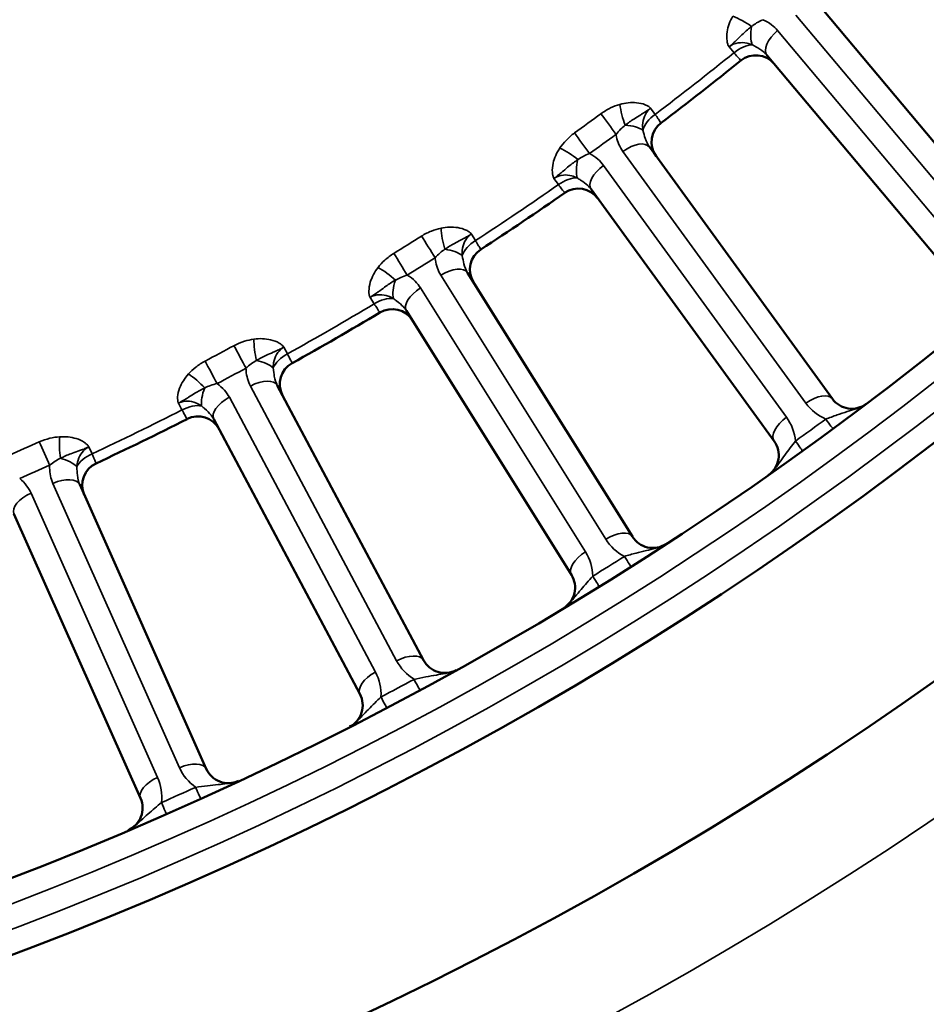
# Model space of a CAD drawing. Header units: inches. Extents: x 0 to 93.5, y 0 to 66.1.
# Tile 33 of 256: x 33.3 to 34.7, y 31.6 to 33.3. Entities that reach past the tile are written whole.
import ezdxf

# ---------------------------------------------------------------- set-up
doc = ezdxf.new("R2010")
doc.units = ezdxf.units.IN
doc.header["$LTSCALE"] = 4
doc.header["$MEASUREMENT"] = 0
for name, color, linetype, lineweight in [('Dimension (ANSI)', 7, 'Continuous', 25), ('Visible (ANSI)', 7, 'Continuous', 50), ('Visible Narrow (ANSI)', 7, 'Continuous', 35)]:
    doc.layers.add(name, color=color, linetype=linetype, lineweight=lineweight)
doc.styles.add('Note Text (ANSI)', font='arial.ttf')
doc.dimstyles.new('Default (ANSI)', dxfattribs={"dimscale": 4, "dimtxt": 0.24, "dimasz": 0.098425, "dimexe": 0.125, "dimexo": 0.0625, "dimgap": 0.031496, "dimtad": 0, "dimtih": 1, "dimtoh": 1, "dimrnd": 1e-08, "dimzin": 4, "dimdsep": 46, "dimtxsty": 'Note Text (ANSI)', "dimcen": 0.09, "dimdle": 0.393701, "dimclrd": 256, "dimclre": 256, "dimclrt": 256, "dimadec": 0, "dimazin": 1, "dimtfac": 0.5, "dimtofl": 0, "dimtmove": 0, "dimatfit": 3, "dimfxl": 1, "dimtolj": 1, "dimtzin": 4, "dimlwd": -1, "dimlwe": -1, "dimarcsym": 0})

# ---------------------------------------------------------------- blocks, each defined once
blk = doc.blocks.new('*D15')
at = {"layer": 'Defpoints', "color": 0, "transparency": 16777216}
for p in [(20.917, 37.0205), (41.4682, 37.0205), (41.4682, 20.4817)]:
    blk.add_point(p, dxfattribs=at)
at = {"layer": 'Dimension (ANSI)', "transparency": 16777216}
for p, q in [((20.917, 36.7705), (20.917, 19.9817)), ((41.4682, 36.7705), (41.4682, 19.9817)), ((21.3107, 20.4817), (41.0745, 20.4817))]:
    blk.add_line(p, q, dxfattribs=at)
for points in [[(21.3107, 20.5473), (21.3107, 20.4161), (20.917, 20.4817)], [(41.0745, 20.5473), (41.0745, 20.4161), (41.4682, 20.4817)]]:
    blk.add_solid(points, dxfattribs=at)
at = {"layer": 'Dimension (ANSI)', "transparency": 16777216, "insert": (29.5611, 21.588), "char_height": 0.96, "attachment_point": 1, "style": 'Note Text (ANSI)'}
blk.add_mtext('\\A1;20.55', dxfattribs=at)

msp = doc.modelspace()

# ---------------------------------------------------------------- linework, layer by layer
at = {"layer": 'Visible (ANSI)'}
for p, q in [((34.9067, 32.8829), (34.5785, 33.2741)), ((34.488, 33.1982), (34.8163, 32.807)), ((34.5953, 32.6344), (34.2951, 33.0476)), ((34.1996, 32.9781), (34.4998, 32.565)), ((34.2674, 32.4082), (33.9967, 32.8413)), ((33.8966, 32.7787), (34.1672, 32.3456)), ((33.9244, 32.2054), (33.6846, 32.6564)), ((33.5803, 32.6009), (33.8201, 32.15)), ((33.5681, 32.0271), (33.3604, 32.4936)), ((33.2525, 32.4456), (33.4602, 31.979))]:
    msp.add_line(p, q, dxfattribs=at)
for radius in [8.189, 6.1811, 5.8661, 5.748]:
    msp.add_circle((31.1926, 37.2174), radius, dxfattribs=at)
for centre, radius, start, end in [((31.1926, 37.2174), 5.1772, 307.0811, 308.9189), ((34.4697, 33.1587), 0.0394, 40, 128.9189), ((34.3379, 33.0557), 0.0394, 127.0811, 216), ((34.1786, 32.94), 0.0394, 36, 124.9189), ((31.1926, 37.2174), 5.1772, 303.0811, 304.9189), ((34.0399, 32.8465), 0.0394, 123.0811, 212), ((33.873, 32.7421), 0.0394, 32, 120.9189), ((31.1926, 37.2174), 5.1772, 299.0811, 300.9189), ((33.7281, 32.6585), 0.0394, 119.0811, 208), ((34.6272, 32.6575), 0.0394, 216, 306.9879), ((33.5543, 32.5661), 0.0394, 28, 116.9189), ((31.1926, 37.2174), 5.1772, 295.0811, 296.9189), ((34.4679, 32.5418), 0.0394, 305.0121, 36), ((33.4039, 32.4927), 0.0394, 115.0811, 204), ((34.3007, 32.429), 0.0394, 212, 302.9879), ((34.1338, 32.3247), 0.0394, 301.0121, 32), ((33.9592, 32.2239), 0.0394, 208, 298.9879), ((33.7854, 32.1315), 0.0394, 297.0121, 28), ((33.6041, 32.0431), 0.0394, 204, 294.9879), ((33.4243, 31.963), 0.0394, 293.0121, 24)]:
    msp.add_arc(centre, radius, start, end, dxfattribs=at)
at = {"layer": 'Visible Narrow (ANSI)'}
for p, q in [((34.5356, 33.2639), (34.8639, 32.8727)), ((34.8338, 32.8474), (34.5055, 33.2386)), ((34.4339, 33.2021), (34.4257, 33.2118)), ((34.297, 33.1112), (34.3044, 33.101)), ((34.2517, 33.0403), (34.5519, 32.6272)), ((34.5201, 32.604), (34.2199, 33.0172)), ((34.1459, 32.9858), (34.1385, 32.996)), ((34.003, 32.9047), (34.0097, 32.894)), ((33.9529, 32.8371), (34.2235, 32.404)), ((34.1902, 32.3831), (33.9195, 32.8163)), ((33.8435, 32.7901), (33.8368, 32.8008)), ((33.6953, 32.7192), (33.7013, 32.708)), ((33.6406, 32.6553), (33.8804, 32.2043)), ((33.8456, 32.1858), (33.6059, 32.6368)), ((33.5282, 32.616), (33.5223, 32.6271)), ((33.3755, 32.5555), (33.3806, 32.544)), ((33.3164, 32.4956), (33.5242, 32.029)), ((33.4882, 32.013), (33.2805, 32.4796))]:
    msp.add_line(p, q, dxfattribs=at)
for radius in [6.3662, 5.8268, 5.7874]:
    msp.add_circle((31.1926, 37.2174), radius, dxfattribs=at)
for centre, radius, start, end in [((31.1926, 37.2174), 5.1602, 307.0882, 308.9118), ((31.1926, 37.2174), 5.1602, 303.0882, 304.9118), ((31.1926, 37.2174), 5.1602, 299.0882, 300.9118), ((34.6156, 32.6734), 0.0787, 216, 246.6458), ((31.1926, 37.2174), 5.1602, 295.0882, 296.9118), ((34.4564, 32.5577), 0.0787, 5.3542, 36), ((31.2042, 37.2015), 5.7087, 305.6921, 306.3079), ((34.2903, 32.4457), 0.0787, 212, 242.6458), ((34.1234, 32.3414), 0.0787, 1.3542, 32), ((31.203, 37.2007), 5.7087, 301.6921, 302.3079), ((33.9499, 32.2413), 0.0787, 208, 238.6458), ((33.7761, 32.1489), 0.0787, 357.3542, 28), ((31.2018, 37.2), 5.7087, 297.6921, 298.3079), ((33.5961, 32.0611), 0.0787, 204, 234.6458), ((33.4163, 31.981), 0.0787, 353.3542, 24), ((31.2006, 37.1994), 5.7087, 293.6921, 294.3079)]:
    msp.add_arc(centre, radius, start, end, dxfattribs=at)
for centre, major_axis, ratio, start_param, end_param in [((34.446, 33.245), (-0.0342, 0.0195), 0.23794, 4.336885, 5.267623), ((34.4797, 33.2458), (0.0087, 0.0384), 0.417627, 1.675906, 2.580298), ((34.5181, 33.2235), (-0.0302, -0.0253), 0.5, 4.712389, 6.283185), ((34.448, 33.1847), (0.0302, 0.0253), 0.5698, 0.629236, 1.559974), ((34.2599, 33.0996), (0.0107, -0.0379), 0.23794, 4.157155, 5.087893), ((30.0396, 38.8043), (-6.6025, -4.797), 0.866025, 1.567514, 1.574079), ((34.2288, 33.0842), (-0.0232, 0.0318), 0.001641, 0.971686, 2.094393), ((34.318, 33.0831), (0.0319, 0.0231), 0.5698, 1.581619, 2.512357), ((34.251, 33.0671), (0.0394, -0.0009), 0.417627, 0.561295, 1.465687), ((34.1852, 33.0526), (0.0231, -0.0319), 0.001641, 1.0472, 2.169907), ((30.0462, 38.7953), (6.6312, 4.8179), 0.866025, 4.709107, 4.715671), ((34.161, 33.0277), (-0.0328, 0.0218), 0.23794, 4.336885, 5.267623), ((34.2633, 33.0244), (0.0319, 0.0231), 0.5, 0, 1.570796), ((34.1947, 33.0262), (0.0114, 0.0377), 0.417627, 1.675906, 2.580298), ((34.2314, 33.0013), (-0.0319, -0.0231), 0.5, 4.712389, 6.283185), ((34.1587, 32.9674), (0.0319, 0.0231), 0.5698, 0.629236, 1.559974), ((33.9652, 32.8957), (0.008, -0.0386), 0.23794, 4.157155, 5.087893), ((30.1531, 38.8809), (-6.9211, -4.3248), 0.866025, 1.567514, 1.574079), ((33.9331, 32.8825), (-0.021, 0.0333), 0.001641, 0.971686, 2.094393), ((33.954, 32.8638), (0.0392, -0.0036), 0.417627, 0.561295, 1.465687), ((34.022, 32.8752), (0.0334, 0.0209), 0.5698, 1.581619, 2.512357), ((33.8874, 32.854), (0.0208, -0.0334), 0.001641, 1.0472, 2.169907), ((30.1591, 38.8714), (6.9512, 4.3436), 0.866025, 4.709107, 4.715671), ((33.8615, 32.8309), (-0.0312, 0.0241), 0.23794, 4.336885, 5.267623), ((33.9633, 32.8204), (0.0334, 0.0209), 0.5, 0, 1.570796), ((33.895, 32.827), (0.014, 0.0368), 0.417627, 1.675906, 2.580298), ((33.9299, 32.7996), (-0.0334, -0.0209), 0.5, 4.712389, 6.283185), ((33.855, 32.7709), (0.0334, 0.0209), 0.5698, 0.629236, 1.559974), ((30.2717, 38.9493), (-7.2059, -3.8314), 0.866025, 1.567514, 1.574079), ((33.624, 32.7019), (-0.0186, 0.0347), 0.001641, 0.971686, 2.094393), ((33.657, 32.7128), (0.0053, -0.039), 0.23794, 4.157155, 5.087893), ((33.7122, 32.6884), (0.0348, 0.0185), 0.5698, 1.581619, 2.512357), ((33.5765, 32.6766), (0.0184, -0.0348), 0.001641, 1.0472, 2.169907), ((30.277, 38.9395), (7.2372, 3.8481), 0.866025, 4.709107, 4.715671), ((33.6436, 32.6818), (0.0389, -0.0063), 0.417627, 0.561295, 1.465687), ((33.549, 32.6554), (-0.0294, 0.0262), 0.23794, 4.336885, 5.267623), ((33.5822, 32.6492), (0.0165, 0.0358), 0.417627, 1.675906, 2.580298), ((33.6499, 32.6379), (0.0348, 0.0185), 0.5, 0, 1.570796), ((33.6151, 32.6194), (-0.0348, -0.0185), 0.5, 4.712389, 6.283185), ((34.5635, 32.6112), (0.0319, 0.0231), 0.5, 0, 1.570796), ((33.5384, 32.596), (0.0348, 0.0185), 0.5698, 0.629236, 1.559974), ((34.5316, 32.5881), (-0.0319, -0.0231), 0.5, 4.712389, 6.283185), ((34.5728, 32.6171), (0.0233, -0.0317), 0.003103, 5.235979, 6.283185), ((33.3368, 32.5518), (0.0025, -0.0393), 0.23794, 4.157155, 5.087893), ((30.3948, 39.0093), (-7.4556, -3.3194), 0.866025, 1.567514, 1.574079), ((33.3031, 32.5433), (-0.0161, 0.0359), 0.001641, 0.971686, 2.094393), ((34.5232, 32.581), (0.023, -0.032), 0.003103, 0, 1.047206), ((33.3901, 32.5237), (0.036, 0.016), 0.5698, 1.581619, 2.512357), ((30.3993, 38.9991), (7.488, 3.3339), 0.866025, 4.709107, 4.715671), ((33.3212, 32.5219), (0.0383, -0.009), 0.417627, 0.561295, 1.465687), ((33.3244, 32.4776), (0.036, 0.016), 0.5, 0, 1.570796), ((33.2885, 32.4616), (-0.036, -0.016), 0.5, 4.712389, 6.283185), ((34.234, 32.3873), (0.0334, 0.0209), 0.5, 0, 1.570796), ((34.2006, 32.3665), (-0.0334, -0.0209), 0.5, 4.712389, 6.283185), ((34.2437, 32.3925), (0.021, -0.0333), 0.003103, 5.235979, 6.283185), ((34.1917, 32.36), (0.0207, -0.0335), 0.003103, 0, 1.047206), ((33.8896, 32.1869), (0.0348, 0.0185), 0.5, 0, 1.570796), ((33.8549, 32.1684), (-0.0348, -0.0185), 0.5, 4.712389, 6.283185), ((33.8997, 32.1914), (0.0187, -0.0347), 0.003103, 5.235979, 6.283185), ((33.8455, 32.1626), (0.0183, -0.0349), 0.003103, 0, 1.047206), ((33.5322, 32.011), (0.036, 0.016), 0.5, 0, 1.570796), ((33.4962, 31.995), (-0.036, -0.016), 0.5, 4.712389, 6.283185), ((33.5425, 32.0148), (0.0162, -0.0359), 0.003103, 5.235979, 6.283185), ((33.4865, 31.9899), (0.0158, -0.0361), 0.003103, 0, 1.047206)]:
    msp.add_ellipse(centre, major_axis=major_axis, ratio=ratio, start_param=start_param, end_param=end_param, dxfattribs=at)
for points, knots in [([(34.4319, 33.2622), (34.4296, 33.2581), (34.4276, 33.2538), (34.4245, 33.2452), (34.4233, 33.2408), (34.4226, 33.2364), (34.4219, 33.2314), (34.4217, 33.2264), (34.4227, 33.2199), (34.4231, 33.2182), (34.4238, 33.2156), (34.4241, 33.2148), (34.4247, 33.2135), (34.425, 33.2131), (34.4254, 33.2124), (34.4255, 33.2122), (34.4256, 33.212), (34.4257, 33.2119), (34.4257, 33.2119), (34.4257, 33.2118), (34.4257, 33.2118), (34.4257, 33.2118), (34.4257, 33.2118), (34.4257, 33.2118), (34.4257, 33.2118), (34.4257, 33.2118), (34.4257, 33.2118)], [-0.1483747, -0.1483747, -0.1483747, -0.1483747, -0.1112792, -0.1112792, -0.0741838, -0.0741838, -0.0741838, -0.0316406, -0.0316406, -0.0158167, -0.0158167, -0.0079047, -0.0079047, -0.0028304, -0.0028304, -0.0007972, -0.0007972, -0.0002391, -0.0002391, -0.0000793, -0.0000793, -0.000036, -0.000036, -0.0000144, -0.0000144, 0.0000072, 0.0000072, 0.0000072, 0.0000072]), ([(34.4629, 33.2454), (34.4654, 33.2475), (34.4682, 33.2494), (34.4743, 33.2531), (34.4777, 33.2549), (34.4811, 33.2564)], [0, 0, 0, 0, 0.04206682, 0.04206682, 0.08937438, 0.08937438, 0.08937438, 0.08937438]), ([(34.5055, 33.2386), (34.5025, 33.2422), (34.4991, 33.2454), (34.491, 33.2515), (34.4862, 33.2543), (34.4811, 33.2564)], [0, 0, 0, 0, 0.04082497, 0.04082497, 0.08802318, 0.08802318, 0.08802318, 0.08802318]), ([(34.4257, 33.2118), (34.426, 33.212), (34.426, 33.212), (34.4261, 33.2121), (34.4261, 33.2121), (34.4263, 33.2122), (34.4263, 33.2123), (34.4266, 33.2125), (34.4268, 33.2127), (34.4274, 33.2132), (34.4276, 33.2134), (34.4288, 33.2144), (34.4294, 33.2149), (34.4311, 33.2164), (34.4319, 33.2172), (34.4339, 33.2189), (34.4348, 33.2198), (34.4374, 33.2222), (34.4387, 33.2236), (34.4434, 33.2281), (34.4462, 33.2308), (34.4489, 33.2334), (34.4512, 33.2356), (34.4535, 33.2377), (34.4582, 33.2417), (34.4605, 33.2436), (34.4629, 33.2454)], [-0.0000072, -0.0000072, -0.0000072, -0.0000072, 0.0000144, 0.0000144, 0.000036, 0.000036, 0.0000793, 0.0000793, 0.0002391, 0.0002391, 0.0007972, 0.0007972, 0.0028304, 0.0028304, 0.0079047, 0.0079047, 0.0158167, 0.0158167, 0.0316406, 0.0316406, 0.0741838, 0.0741838, 0.0741838, 0.1112792, 0.1112792, 0.1483747, 0.1483747, 0.1483747, 0.1483747]), ([(34.4257, 33.2118), (34.43, 33.2153), (34.4352, 33.2175), (34.4455, 33.219), (34.4502, 33.2189), (34.458, 33.2173), (34.4609, 33.2164), (34.4639, 33.2153)], [-1.5053388, -1.5053388, -1.5053388, -1.5053388, -1.4223072, -1.4223072, -1.356479, -1.356479, -1.3153364, -1.3153364, -1.3153364, -1.3153364]), ([(34.4339, 33.2021), (34.436, 33.1997), (34.4379, 33.1975), (34.4421, 33.1927), (34.4438, 33.1907), (34.4449, 33.1895), (34.445, 33.1894), (34.445, 33.1894)], [0, 0, 0, 0, 0.060011, 0.060011, 0.1560285, 0.1560285, 0.1920118, 0.1920118, 0.1920118, 0.1920118]), ([(34.4639, 33.2153), (34.4659, 33.2141), (34.4678, 33.2131), (34.4746, 33.2093), (34.4786, 33.2068), (34.4843, 33.2021), (34.4863, 33.2002), (34.488, 33.1982)], [-0.129604, -0.129604, -0.129604, -0.129604, -0.1061449, -0.1061449, -0.040825, -0.040825, 0, 0, 0, 0]), ([(34.297, 33.1112), (34.297, 33.1112), (34.297, 33.1112), (34.297, 33.1112), (34.297, 33.1113), (34.297, 33.1113), (34.297, 33.1113), (34.297, 33.1113), (34.297, 33.1113), (34.2969, 33.1114), (34.2969, 33.1114), (34.2967, 33.1116), (34.2966, 33.1118), (34.296, 33.1123), (34.2956, 33.1127), (34.2945, 33.1135), (34.2938, 33.114), (34.2915, 33.1154), (34.2899, 33.1162), (34.2838, 33.1187), (34.2789, 33.1197), (34.2739, 33.1202), (34.2695, 33.1206), (34.265, 33.1205), (34.2558, 33.1196), (34.2512, 33.1187), (34.2466, 33.1174)], [-0.148382, -0.148382, -0.148382, -0.148382, -0.1483603, -0.1483603, -0.1483387, -0.1483387, -0.1482955, -0.1482955, -0.1481357, -0.1481357, -0.1475776, -0.1475776, -0.1455443, -0.1455443, -0.14047, -0.14047, -0.132558, -0.132558, -0.1167341, -0.1167341, -0.074191, -0.074191, -0.074191, -0.0370955, -0.0370955, 0, 0, 0, 0]), ([(34.2466, 33.1174), (34.2415, 33.116), (34.2364, 33.114), (34.226, 33.109), (34.2206, 33.1058), (34.2156, 33.1021)], [-0.08937438, -0.08937438, -0.08937438, -0.08937438, -0.04730953, -0.04730953, 0, 0, 0, 0]), ([(34.2554, 33.0833), (34.2577, 33.0852), (34.2601, 33.087), (34.2652, 33.0906), (34.2677, 33.0923), (34.2705, 33.094), (34.2736, 33.096), (34.2769, 33.098), (34.2825, 33.1015), (34.2841, 33.1025), (34.2871, 33.1044), (34.2881, 33.1051), (34.2903, 33.1065), (34.2912, 33.1071), (34.2932, 33.1085), (34.2937, 33.1089), (34.295, 33.1098), (34.2953, 33.11), (34.296, 33.1105), (34.2961, 33.1106), (34.2964, 33.1108), (34.2965, 33.1108), (34.2966, 33.1109), (34.2967, 33.111), (34.2968, 33.1111), (34.2968, 33.1111), (34.297, 33.1112)], [0, 0, 0, 0, 0.0370955, 0.0370955, 0.074191, 0.074191, 0.074191, 0.1167341, 0.1167341, 0.132558, 0.132558, 0.14047, 0.14047, 0.1455443, 0.1455443, 0.1475776, 0.1475776, 0.1481357, 0.1481357, 0.1482955, 0.1482955, 0.1483387, 0.1483387, 0.1483603, 0.1483603, 0.148382, 0.148382, 0.148382, 0.148382]), ([(34.2845, 33.0751), (34.2841, 33.0779), (34.2839, 33.0807), (34.2843, 33.0937), (34.288, 33.103), (34.2954, 33.1099), (34.2962, 33.1106), (34.297, 33.1112)], [-1.315337, -1.315337, -1.315337, -1.315337, -1.2780772, -1.2780772, -1.1412924, -1.1412924, -1.1253347, -1.1253347, -1.1253347, -1.1253347]), ([(34.3141, 33.0871), (34.3141, 33.0871), (34.3133, 33.0883), (34.3108, 33.0919), (34.3094, 33.0939), (34.3068, 33.0977), (34.3056, 33.0993), (34.3044, 33.101)], [0, 0, 0, 0, 0.091372, 0.091372, 0.1533042, 0.1533042, 0.1920118, 0.1920118, 0.1920118, 0.1920118]), ([(34.2403, 33.0683), (34.2427, 33.0712), (34.2452, 33.0741), (34.2503, 33.0791), (34.2528, 33.0813), (34.2554, 33.0833)], [0, 0, 0, 0, 0.04730953, 0.04730953, 0.08937438, 0.08937438, 0.08937438, 0.08937438]), ([(34.2951, 33.0476), (34.2923, 33.0515), (34.29, 33.0563), (34.2869, 33.0657), (34.2859, 33.0699), (34.2845, 33.0751)], [-0.1296633, -0.1296633, -0.1296633, -0.1296633, -0.053265, -0.053265, 0, 0, 0, 0]), ([(34.1723, 33.0706), (34.1673, 33.067), (34.1626, 33.0629), (34.1545, 33.0545), (34.1511, 33.0503), (34.1482, 33.0459)], [-0.08937438, -0.08937438, -0.08937438, -0.08937438, -0.04206682, -0.04206682, 0, 0, 0, 0]), ([(34.2403, 33.0683), (34.2406, 33.067), (34.2408, 33.0656), (34.243, 33.0556), (34.2466, 33.0474), (34.2517, 33.0403)], [0.04155794, 0.04155794, 0.04155794, 0.04155794, 0.05326496, 0.05326496, 0.12966332, 0.12966332, 0.12966332, 0.12966332]), ([(34.1482, 33.0459), (34.1455, 33.0419), (34.1433, 33.0378), (34.1395, 33.0294), (34.1381, 33.0251), (34.1371, 33.0208), (34.136, 33.0159), (34.1355, 33.0109), (34.136, 33.0043), (34.1362, 33.0025), (34.1368, 33), (34.1371, 32.9992), (34.1376, 32.9978), (34.1378, 32.9973), (34.1381, 32.9966), (34.1382, 32.9964), (34.1383, 32.9962), (34.1384, 32.9962), (34.1384, 32.9961), (34.1384, 32.9961), (34.1384, 32.9961), (34.1384, 32.9961), (34.1384, 32.996), (34.1384, 32.996), (34.1385, 32.996), (34.1385, 32.996), (34.1385, 32.996)], [-0.1483747, -0.1483747, -0.1483747, -0.1483747, -0.1112792, -0.1112792, -0.0741838, -0.0741838, -0.0741838, -0.0316406, -0.0316406, -0.0158167, -0.0158167, -0.0079047, -0.0079047, -0.0028304, -0.0028304, -0.0007972, -0.0007972, -0.0002391, -0.0002391, -0.0000793, -0.0000793, -0.000036, -0.000036, -0.0000144, -0.0000144, 0.0000072, 0.0000072, 0.0000072, 0.0000072]), ([(34.1385, 32.996), (34.1387, 32.9962), (34.1387, 32.9962), (34.1388, 32.9963), (34.1389, 32.9963), (34.139, 32.9964), (34.1391, 32.9965), (34.1394, 32.9967), (34.1395, 32.9968), (34.1402, 32.9973), (34.1405, 32.9975), (34.1417, 32.9984), (34.1423, 32.9989), (34.1441, 33.0003), (34.145, 33.001), (34.1471, 33.0026), (34.148, 33.0034), (34.1508, 33.0056), (34.1522, 33.0069), (34.1572, 33.0111), (34.1602, 33.0136), (34.163, 33.016), (34.1655, 33.018), (34.168, 33.02), (34.1729, 33.0236), (34.1754, 33.0253), (34.1779, 33.027)], [-0.0000072, -0.0000072, -0.0000072, -0.0000072, 0.0000144, 0.0000144, 0.000036, 0.000036, 0.0000793, 0.0000793, 0.0002391, 0.0002391, 0.0007972, 0.0007972, 0.0028304, 0.0028304, 0.0079047, 0.0079047, 0.0158167, 0.0158167, 0.0316406, 0.0316406, 0.0741838, 0.0741838, 0.0741838, 0.1112792, 0.1112792, 0.1483747, 0.1483747, 0.1483747, 0.1483747]), ([(34.1779, 33.027), (34.1805, 33.0288), (34.1835, 33.0305), (34.1898, 33.0338), (34.1933, 33.0354), (34.1968, 33.0367)], [0, 0, 0, 0, 0.04206682, 0.04206682, 0.08937438, 0.08937438, 0.08937438, 0.08937438]), ([(34.2199, 33.0172), (34.2171, 33.021), (34.214, 33.0244), (34.2063, 33.0311), (34.2017, 33.0342), (34.1968, 33.0367)], [0, 0, 0, 0, 0.04082497, 0.04082497, 0.08802318, 0.08802318, 0.08802318, 0.08802318]), ([(34.1385, 32.996), (34.1429, 32.9992), (34.1483, 33.0011), (34.1586, 33.0019), (34.1633, 33.0014), (34.171, 32.9993), (34.1739, 32.9982), (34.1767, 32.9968)], [-1.5053389, -1.5053389, -1.5053389, -1.5053389, -1.422307, -1.422307, -1.3564791, -1.3564791, -1.3153366, -1.3153366, -1.3153366, -1.3153366]), ([(34.1767, 32.9968), (34.1787, 32.9955), (34.1805, 32.9944), (34.187, 32.9902), (34.1909, 32.9874), (34.1962, 32.9823), (34.1981, 32.9803), (34.1996, 32.9781)], [-0.129604, -0.129604, -0.129604, -0.129604, -0.1061449, -0.1061449, -0.040825, -0.040825, 0, 0, 0, 0]), ([(34.1459, 32.9858), (34.1478, 32.9832), (34.1496, 32.9809), (34.1534, 32.9758), (34.155, 32.9737), (34.156, 32.9725), (34.1561, 32.9723), (34.1561, 32.9723)], [0, 0, 0, 0, 0.060011, 0.060011, 0.1560285, 0.1560285, 0.1920118, 0.1920118, 0.1920118, 0.1920118]), ([(33.9532, 32.9144), (33.948, 32.9133), (33.9427, 32.9117), (33.932, 32.9074), (33.9264, 32.9046), (33.9212, 32.9013)], [-0.08937438, -0.08937438, -0.08937438, -0.08937438, -0.04730953, -0.04730953, 0, 0, 0, 0]), ([(34.003, 32.9047), (34.003, 32.9047), (34.003, 32.9047), (34.003, 32.9047), (34.003, 32.9047), (34.003, 32.9047), (34.003, 32.9047), (34.003, 32.9047), (34.003, 32.9047), (34.0029, 32.9048), (34.0029, 32.9049), (34.0027, 32.9051), (34.0026, 32.9052), (34.0021, 32.9058), (34.0017, 32.9062), (34.0006, 32.9071), (34, 32.9077), (33.9978, 32.9092), (33.9963, 32.9101), (33.9904, 32.913), (33.9856, 32.9144), (33.9806, 32.9152), (33.9762, 32.9159), (33.9717, 32.9162), (33.9625, 32.9159), (33.9578, 32.9153), (33.9532, 32.9144)], [-0.148382, -0.148382, -0.148382, -0.148382, -0.1483603, -0.1483603, -0.1483387, -0.1483387, -0.1482955, -0.1482955, -0.1481357, -0.1481357, -0.1475776, -0.1475776, -0.1455443, -0.1455443, -0.14047, -0.14047, -0.132558, -0.132558, -0.1167341, -0.1167341, -0.074191, -0.074191, -0.074191, -0.0370955, -0.0370955, 0, 0, 0, 0]), ([(33.9596, 32.8797), (33.962, 32.8815), (33.9646, 32.8831), (33.9698, 32.8863), (33.9725, 32.8878), (33.9753, 32.8894), (33.9786, 32.8911), (33.982, 32.8929), (33.9878, 32.896), (33.9895, 32.8969), (33.9926, 32.8985), (33.9937, 32.8992), (33.996, 32.9005), (33.997, 32.901), (33.999, 32.9022), (33.9996, 32.9026), (34.0009, 32.9034), (34.0012, 32.9036), (34.0019, 32.904), (34.0021, 32.9041), (34.0024, 32.9043), (34.0025, 32.9043), (34.0026, 32.9044), (34.0027, 32.9045), (34.0028, 32.9045), (34.0028, 32.9045), (34.003, 32.9047)], [0, 0, 0, 0, 0.0370955, 0.0370955, 0.074191, 0.074191, 0.074191, 0.1167341, 0.1167341, 0.132558, 0.132558, 0.14047, 0.14047, 0.1455443, 0.1455443, 0.1475776, 0.1475776, 0.1481357, 0.1481357, 0.1482955, 0.1482955, 0.1483387, 0.1483387, 0.1483603, 0.1483603, 0.148382, 0.148382, 0.148382, 0.148382]), ([(33.988, 32.8695), (33.9878, 32.8723), (33.9878, 32.8751), (33.9891, 32.888), (33.9934, 32.897), (34.0012, 32.9035), (34.0021, 32.9041), (34.003, 32.9047)], [-1.3153373, -1.3153373, -1.3153373, -1.3153373, -1.2784069, -1.2784069, -1.141721, -1.141721, -1.125335, -1.125335, -1.125335, -1.125335]), ([(33.9435, 32.8658), (33.946, 32.8686), (33.9487, 32.8712), (33.9542, 32.8759), (33.9569, 32.878), (33.9596, 32.8797)], [0, 0, 0, 0, 0.04730953, 0.04730953, 0.08937438, 0.08937438, 0.08937438, 0.08937438]), ([(34.0184, 32.8794), (34.0184, 32.8794), (34.0177, 32.8806), (34.0154, 32.8845), (34.0142, 32.8865), (34.0118, 32.8905), (34.0108, 32.8922), (34.0097, 32.894)], [0, 0, 0, 0, 0.091372, 0.091372, 0.1533042, 0.1533042, 0.1920118, 0.1920118, 0.1920118, 0.1920118]), ([(33.8758, 32.8729), (33.8705, 32.8696), (33.8655, 32.8659), (33.8569, 32.8581), (33.8532, 32.8541), (33.85, 32.8498)], [-0.08937438, -0.08937438, -0.08937438, -0.08937438, -0.04206682, -0.04206682, 0, 0, 0, 0]), ([(33.9435, 32.8658), (33.9436, 32.8645), (33.9438, 32.8631), (33.9453, 32.853), (33.9483, 32.8445), (33.9529, 32.8371)], [0.04155794, 0.04155794, 0.04155794, 0.04155794, 0.05326496, 0.05326496, 0.12966332, 0.12966332, 0.12966332, 0.12966332]), ([(33.9967, 32.8413), (33.9941, 32.8455), (33.9922, 32.8504), (33.9898, 32.8599), (33.989, 32.8642), (33.988, 32.8695)], [-0.1296633, -0.1296633, -0.1296633, -0.1296633, -0.053265, -0.053265, 0, 0, 0, 0]), ([(33.85, 32.8498), (33.8471, 32.8461), (33.8445, 32.8422), (33.8402, 32.834), (33.8384, 32.8299), (33.8372, 32.8256), (33.8357, 32.8208), (33.8349, 32.8158), (33.8349, 32.8093), (33.835, 32.8075), (33.8355, 32.8049), (33.8356, 32.804), (33.836, 32.8027), (33.8362, 32.8022), (33.8365, 32.8015), (33.8366, 32.8013), (33.8367, 32.801), (33.8367, 32.8009), (33.8368, 32.8009), (33.8368, 32.8009), (33.8368, 32.8008), (33.8368, 32.8008), (33.8368, 32.8008), (33.8368, 32.8008), (33.8368, 32.8008), (33.8368, 32.8008), (33.8368, 32.8008)], [-0.1483747, -0.1483747, -0.1483747, -0.1483747, -0.1112792, -0.1112792, -0.0741838, -0.0741838, -0.0741838, -0.0316406, -0.0316406, -0.0158167, -0.0158167, -0.0079047, -0.0079047, -0.0028304, -0.0028304, -0.0007972, -0.0007972, -0.0002391, -0.0002391, -0.0000793, -0.0000793, -0.000036, -0.000036, -0.0000144, -0.0000144, 0.0000072, 0.0000072, 0.0000072, 0.0000072]), ([(33.8783, 32.8289), (33.8811, 32.8306), (33.8841, 32.8321), (33.8907, 32.8349), (33.8943, 32.8362), (33.8979, 32.8373)], [0, 0, 0, 0, 0.04206682, 0.04206682, 0.08937438, 0.08937438, 0.08937438, 0.08937438]), ([(33.9195, 32.8163), (33.9171, 32.8202), (33.9141, 32.8239), (33.9069, 32.8311), (33.9026, 32.8344), (33.8979, 32.8373)], [0, 0, 0, 0, 0.04082497, 0.04082497, 0.08802318, 0.08802318, 0.08802318, 0.08802318]), ([(33.8368, 32.8008), (33.837, 32.801), (33.8371, 32.801), (33.8372, 32.8011), (33.8372, 32.8011), (33.8374, 32.8012), (33.8375, 32.8012), (33.8378, 32.8014), (33.8379, 32.8015), (33.8386, 32.8019), (33.8389, 32.8021), (33.8402, 32.803), (33.8408, 32.8034), (33.8428, 32.8047), (33.8437, 32.8053), (33.8459, 32.8068), (33.8469, 32.8075), (33.8498, 32.8095), (33.8513, 32.8107), (33.8566, 32.8145), (33.8597, 32.8168), (33.8627, 32.819), (33.8654, 32.8209), (33.8679, 32.8226), (33.8731, 32.8259), (33.8757, 32.8275), (33.8783, 32.8289)], [-0.0000072, -0.0000072, -0.0000072, -0.0000072, 0.0000144, 0.0000144, 0.000036, 0.000036, 0.0000793, 0.0000793, 0.0002391, 0.0002391, 0.0007972, 0.0007972, 0.0028304, 0.0028304, 0.0079047, 0.0079047, 0.0158167, 0.0158167, 0.0316406, 0.0316406, 0.0741838, 0.0741838, 0.0741838, 0.1112792, 0.1112792, 0.1483747, 0.1483747, 0.1483747, 0.1483747]), ([(33.8368, 32.8008), (33.8415, 32.8037), (33.847, 32.8051), (33.8573, 32.8052), (33.862, 32.8044), (33.8695, 32.8018), (33.8723, 32.8005), (33.875, 32.7989)], [-1.5053392, -1.5053392, -1.5053392, -1.5053392, -1.4223066, -1.4223066, -1.3564791, -1.3564791, -1.3153369, -1.3153369, -1.3153369, -1.3153369]), ([(33.875, 32.7989), (33.8769, 32.7975), (33.8787, 32.7962), (33.8848, 32.7916), (33.8885, 32.7885), (33.8935, 32.7831), (33.8952, 32.7809), (33.8966, 32.7787)], [-0.129604, -0.129604, -0.129604, -0.129604, -0.1061449, -0.1061449, -0.040825, -0.040825, 0, 0, 0, 0]), ([(33.8435, 32.7901), (33.8453, 32.7874), (33.8469, 32.7849), (33.8503, 32.7796), (33.8518, 32.7774), (33.8526, 32.7761), (33.8528, 32.7759), (33.8528, 32.7759)], [0, 0, 0, 0, 0.060011, 0.060011, 0.1560285, 0.1560285, 0.1920118, 0.1920118, 0.1920118, 0.1920118]), ([(33.6953, 32.7192), (33.6953, 32.7192), (33.6953, 32.7192), (33.6953, 32.7192), (33.6953, 32.7192), (33.6953, 32.7192), (33.6953, 32.7192), (33.6953, 32.7192), (33.6953, 32.7192), (33.6953, 32.7193), (33.6952, 32.7193), (33.6951, 32.7196), (33.695, 32.7197), (33.6945, 32.7203), (33.6941, 32.7207), (33.6931, 32.7218), (33.6925, 32.7223), (33.6905, 32.724), (33.689, 32.725), (33.6833, 32.7283), (33.6786, 32.7301), (33.6737, 32.7312), (33.6694, 32.7323), (33.6649, 32.7328), (33.6557, 32.7332), (33.651, 32.7329), (33.6463, 32.7323)], [-0.148382, -0.148382, -0.148382, -0.148382, -0.1483603, -0.1483603, -0.1483387, -0.1483387, -0.1482955, -0.1482955, -0.1481357, -0.1481357, -0.1475776, -0.1475776, -0.1455443, -0.1455443, -0.14047, -0.14047, -0.132558, -0.132558, -0.1167341, -0.1167341, -0.074191, -0.074191, -0.074191, -0.0370955, -0.0370955, 0, 0, 0, 0]), ([(33.6463, 32.7323), (33.641, 32.7316), (33.6357, 32.7303), (33.6247, 32.7268), (33.6189, 32.7244), (33.6135, 32.7214)], [-0.08937438, -0.08937438, -0.08937438, -0.08937438, -0.04730953, -0.04730953, 0, 0, 0, 0]), ([(33.6503, 32.6973), (33.6528, 32.6988), (33.6555, 32.7003), (33.6609, 32.7031), (33.6637, 32.7044), (33.6667, 32.7058), (33.67, 32.7073), (33.6736, 32.7089), (33.6796, 32.7115), (33.6813, 32.7123), (33.6845, 32.7137), (33.6857, 32.7143), (33.688, 32.7154), (33.689, 32.7159), (33.6911, 32.7169), (33.6918, 32.7173), (33.6932, 32.718), (33.6935, 32.7182), (33.6942, 32.7185), (33.6943, 32.7186), (33.6947, 32.7188), (33.6948, 32.7188), (33.6949, 32.7189), (33.695, 32.7189), (33.6951, 32.719), (33.6951, 32.719), (33.6953, 32.7192)], [0, 0, 0, 0, 0.0370955, 0.0370955, 0.074191, 0.074191, 0.074191, 0.1167341, 0.1167341, 0.132558, 0.132558, 0.14047, 0.14047, 0.1455443, 0.1455443, 0.1475776, 0.1475776, 0.1481357, 0.1481357, 0.1482955, 0.1482955, 0.1483387, 0.1483387, 0.1483603, 0.1483603, 0.148382, 0.148382, 0.148382, 0.148382]), ([(33.6779, 32.6851), (33.6779, 32.6879), (33.6781, 32.6906), (33.6802, 32.7033), (33.6851, 32.7121), (33.6934, 32.718), (33.6944, 32.7186), (33.6953, 32.7192)], [-1.3153377, -1.3153377, -1.3153377, -1.3153377, -1.2788766, -1.2788766, -1.1423301, -1.1423301, -1.1253353, -1.1253353, -1.1253353, -1.1253353]), ([(33.7089, 32.6929), (33.7089, 32.6929), (33.7083, 32.6941), (33.7063, 32.6981), (33.7052, 32.7002), (33.7031, 32.7044), (33.7022, 32.7061), (33.7013, 32.708)], [0, 0, 0, 0, 0.091372, 0.091372, 0.1533042, 0.1533042, 0.1920118, 0.1920118, 0.1920118, 0.1920118]), ([(33.5662, 32.6963), (33.5607, 32.6934), (33.5555, 32.69), (33.5464, 32.6828), (33.5424, 32.6791), (33.5388, 32.6751)], [-0.08937438, -0.08937438, -0.08937438, -0.08937438, -0.04206682, -0.04206682, 0, 0, 0, 0]), ([(33.6332, 32.6845), (33.6359, 32.6871), (33.6389, 32.6896), (33.6446, 32.6938), (33.6474, 32.6957), (33.6503, 32.6973)], [0, 0, 0, 0, 0.04730953, 0.04730953, 0.08937438, 0.08937438, 0.08937438, 0.08937438]), ([(33.6332, 32.6845), (33.6333, 32.6832), (33.6333, 32.6818), (33.6341, 32.6716), (33.6365, 32.6629), (33.6406, 32.6553)], [0.04155794, 0.04155794, 0.04155794, 0.04155794, 0.05326496, 0.05326496, 0.12966332, 0.12966332, 0.12966332, 0.12966332]), ([(33.6846, 32.6564), (33.6823, 32.6607), (33.6807, 32.6657), (33.679, 32.6754), (33.6785, 32.6798), (33.6779, 32.6851)], [-0.1296633, -0.1296633, -0.1296633, -0.1296633, -0.053265, -0.053265, 0, 0, 0, 0]), ([(33.5388, 32.6751), (33.5357, 32.6716), (33.5329, 32.6678), (33.528, 32.66), (33.5259, 32.656), (33.5244, 32.6518), (33.5226, 32.6471), (33.5214, 32.6422), (33.521, 32.6357), (33.521, 32.6339), (33.5212, 32.6313), (33.5214, 32.6304), (33.5216, 32.629), (33.5218, 32.6285), (33.522, 32.6278), (33.5221, 32.6276), (33.5222, 32.6273), (33.5222, 32.6273), (33.5223, 32.6272), (33.5223, 32.6272), (33.5223, 32.6272), (33.5223, 32.6272), (33.5223, 32.6271), (33.5223, 32.6271), (33.5223, 32.6271), (33.5223, 32.6271), (33.5223, 32.6271)], [-0.1483747, -0.1483747, -0.1483747, -0.1483747, -0.1112792, -0.1112792, -0.0741838, -0.0741838, -0.0741838, -0.0316406, -0.0316406, -0.0158167, -0.0158167, -0.0079047, -0.0079047, -0.0028304, -0.0028304, -0.0007972, -0.0007972, -0.0002391, -0.0002391, -0.0000793, -0.0000793, -0.000036, -0.000036, -0.0000144, -0.0000144, 0.0000072, 0.0000072, 0.0000072, 0.0000072]), ([(33.5223, 32.6271), (33.5225, 32.6273), (33.5225, 32.6273), (33.5227, 32.6273), (33.5227, 32.6274), (33.5229, 32.6274), (33.523, 32.6275), (33.5233, 32.6277), (33.5235, 32.6278), (33.5242, 32.6281), (33.5245, 32.6283), (33.5259, 32.6291), (33.5265, 32.6294), (33.5285, 32.6305), (33.5295, 32.6311), (33.5317, 32.6324), (33.5328, 32.6331), (33.5358, 32.6349), (33.5374, 32.6359), (33.543, 32.6394), (33.5462, 32.6415), (33.5494, 32.6434), (33.5522, 32.6451), (33.5548, 32.6467), (33.5602, 32.6497), (33.5629, 32.651), (33.5656, 32.6523)], [-0.0000072, -0.0000072, -0.0000072, -0.0000072, 0.0000144, 0.0000144, 0.000036, 0.000036, 0.0000793, 0.0000793, 0.0002391, 0.0002391, 0.0007972, 0.0007972, 0.0028304, 0.0028304, 0.0079047, 0.0079047, 0.0158167, 0.0158167, 0.0316406, 0.0316406, 0.0741838, 0.0741838, 0.0741838, 0.1112792, 0.1112792, 0.1483747, 0.1483747, 0.1483747, 0.1483747]), ([(33.5656, 32.6523), (33.5685, 32.6538), (33.5717, 32.655), (33.5784, 32.6574), (33.5821, 32.6585), (33.5857, 32.6593)], [0, 0, 0, 0, 0.04206682, 0.04206682, 0.08937438, 0.08937438, 0.08937438, 0.08937438]), ([(33.6059, 32.6368), (33.6037, 32.6409), (33.601, 32.6447), (33.5944, 32.6524), (33.5902, 32.6561), (33.5857, 32.6593)], [0, 0, 0, 0, 0.04082497, 0.04082497, 0.08802318, 0.08802318, 0.08802318, 0.08802318]), ([(33.5223, 32.6271), (33.5224, 32.6272), (33.5226, 32.6273), (33.5227, 32.6273), (33.5252, 32.6286), (33.528, 32.6295), (33.5349, 32.6307), (33.5393, 32.6306), (33.5493, 32.6285), (33.5551, 32.626), (33.5603, 32.6226)], [-1.5053964, -1.5053964, -1.5053964, -1.5053964, -1.503155, -1.503155, -1.503155, -1.4600943, -1.4600943, -1.3976693, -1.3976693, -1.3153941, -1.3153941, -1.3153941, -1.3153941]), ([(33.5603, 32.6226), (33.5621, 32.621), (33.5637, 32.6196), (33.5695, 32.6146), (33.573, 32.6112), (33.5776, 32.6055), (33.5791, 32.6032), (33.5803, 32.6009)], [-0.129604, -0.129604, -0.129604, -0.129604, -0.1061449, -0.1061449, -0.040825, -0.040825, 0, 0, 0, 0]), ([(34.6509, 32.6261), (34.6505, 32.6258), (34.6502, 32.6256), (34.65, 32.6254), (34.65, 32.6254), (34.6495, 32.6251), (34.6493, 32.625), (34.6484, 32.6243), (34.648, 32.6241), (34.6463, 32.623), (34.6455, 32.6226), (34.6437, 32.6217), (34.6428, 32.6213), (34.6388, 32.6195), (34.6364, 32.6187), (34.6288, 32.6161), (34.6242, 32.6147), (34.614, 32.6115), (34.6085, 32.6097), (34.5967, 32.6056), (34.5904, 32.6033), (34.5844, 32.6012)], [-0.0000114, -0.0000114, -0.0000114, -0.0000114, 0.0000415, 0.0000415, 0.0000945, 0.0000945, 0.0003984, 0.0003984, 0.0015428, 0.0015428, 0.0053228, 0.0053228, 0.010657, 0.010657, 0.0315035, 0.0315035, 0.0812568, 0.0812568, 0.1459688, 0.1459688, 0.2230816, 0.2230816, 0.2230816, 0.2230816]), ([(33.5282, 32.616), (33.5298, 32.6132), (33.5312, 32.6106), (33.5343, 32.605), (33.5356, 32.6027), (33.5363, 32.6014), (33.5365, 32.6012), (33.5365, 32.6012)], [0, 0, 0, 0, 0.060011, 0.060011, 0.1560285, 0.1560285, 0.1920118, 0.1920118, 0.1920118, 0.1920118]), ([(33.3275, 32.572), (33.3221, 32.5717), (33.3167, 32.5708), (33.3055, 32.5681), (33.2996, 32.5661), (33.2939, 32.5635)], [-0.08937438, -0.08937438, -0.08937438, -0.08937438, -0.04730953, -0.04730953, 0, 0, 0, 0]), ([(33.3755, 32.5555), (33.3755, 32.5555), (33.3755, 32.5555), (33.3755, 32.5555), (33.3755, 32.5555), (33.3755, 32.5555), (33.3755, 32.5555), (33.3754, 32.5556), (33.3754, 32.5556), (33.3754, 32.5556), (33.3754, 32.5557), (33.3752, 32.5559), (33.3751, 32.5561), (33.3747, 32.5568), (33.3744, 32.5572), (33.3734, 32.5583), (33.3728, 32.5589), (33.3709, 32.5607), (33.3695, 32.5618), (33.3641, 32.5655), (33.3595, 32.5676), (33.3547, 32.5691), (33.3505, 32.5704), (33.346, 32.5713), (33.3369, 32.5723), (33.3322, 32.5723), (33.3275, 32.572)], [-0.148382, -0.148382, -0.148382, -0.148382, -0.1483603, -0.1483603, -0.1483387, -0.1483387, -0.1482955, -0.1482955, -0.1481357, -0.1481357, -0.1475776, -0.1475776, -0.1455443, -0.1455443, -0.14047, -0.14047, -0.132558, -0.132558, -0.1167341, -0.1167341, -0.074191, -0.074191, -0.074191, -0.0370955, -0.0370955, 0, 0, 0, 0]), ([(33.329, 32.5369), (33.3316, 32.5382), (33.3344, 32.5395), (33.34, 32.5419), (33.3429, 32.5431), (33.3459, 32.5442), (33.3494, 32.5455), (33.3531, 32.5468), (33.3592, 32.549), (33.361, 32.5496), (33.3643, 32.5509), (33.3655, 32.5513), (33.3679, 32.5523), (33.3689, 32.5527), (33.3711, 32.5536), (33.3717, 32.5539), (33.3732, 32.5545), (33.3735, 32.5547), (33.3743, 32.555), (33.3744, 32.5551), (33.3748, 32.5552), (33.3749, 32.5553), (33.375, 32.5553), (33.3751, 32.5553), (33.3752, 32.5554), (33.3752, 32.5554), (33.3755, 32.5555)], [0, 0, 0, 0, 0.0370955, 0.0370955, 0.074191, 0.074191, 0.074191, 0.1167341, 0.1167341, 0.132558, 0.132558, 0.14047, 0.14047, 0.1455443, 0.1455443, 0.1475776, 0.1475776, 0.1481357, 0.1481357, 0.1482955, 0.1482955, 0.1483387, 0.1483387, 0.1483603, 0.1483603, 0.148382, 0.148382, 0.148382, 0.148382]), ([(33.3557, 32.5228), (33.3559, 32.5253), (33.3562, 32.5278), (33.359, 32.54), (33.3642, 32.5485), (33.3729, 32.5542), (33.3742, 32.5549), (33.3755, 32.5555)], [-1.3153381, -1.3153381, -1.3153381, -1.3153381, -1.2821404, -1.2821404, -1.1470059, -1.1470059, -1.1253358, -1.1253358, -1.1253358, -1.1253358]), ([(34.5348, 32.5651), (34.5319, 32.5614), (34.5289, 32.5576), (34.523, 32.5499), (34.5201, 32.546), (34.5172, 32.542), (34.5142, 32.5379), (34.5113, 32.5338), (34.5067, 32.5273), (34.5052, 32.5252), (34.502, 32.521), (34.5005, 32.5191), (34.4976, 32.5158), (34.4969, 32.5151), (34.4955, 32.5136), (34.4948, 32.513), (34.4933, 32.5117), (34.493, 32.5114), (34.4921, 32.5107), (34.4919, 32.5106), (34.4915, 32.5102), (34.4914, 32.5102), (34.4912, 32.5101), (34.491, 32.5099), (34.4905, 32.5096)], [0, 0, 0, 0, 0.0566386, 0.0566386, 0.1115465, 0.1115465, 0.1115465, 0.1664545, 0.1664545, 0.1915781, 0.1915781, 0.2124246, 0.2124246, 0.2177588, 0.2177588, 0.2215388, 0.2215388, 0.2226832, 0.2226832, 0.2229871, 0.2229871, 0.2230401, 0.2230401, 0.223093, 0.223093, 0.223093, 0.223093]), ([(33.3872, 32.5284), (33.3872, 32.5284), (33.3867, 32.5297), (33.3849, 32.5338), (33.384, 32.536), (33.3822, 32.5403), (33.3814, 32.5421), (33.3806, 32.544)], [0, 0, 0, 0, 0.091372, 0.091372, 0.1533042, 0.1533042, 0.1920118, 0.1920118, 0.1920118, 0.1920118]), ([(33.3111, 32.5253), (33.311, 32.5239), (33.311, 32.5226), (33.3111, 32.5124), (33.3129, 32.5035), (33.3164, 32.4956)], [0.04155794, 0.04155794, 0.04155794, 0.04155794, 0.05326496, 0.05326496, 0.12966332, 0.12966332, 0.12966332, 0.12966332]), ([(33.3111, 32.5253), (33.314, 32.5277), (33.3171, 32.5299), (33.3231, 32.5338), (33.326, 32.5355), (33.329, 32.5369)], [0, 0, 0, 0, 0.04730953, 0.04730953, 0.08937438, 0.08937438, 0.08937438, 0.08937438]), ([(33.3604, 32.4936), (33.3584, 32.4981), (33.3572, 32.5032), (33.3561, 32.513), (33.356, 32.5174), (33.3557, 32.5228)], [-0.1296633, -0.1296633, -0.1296633, -0.1296633, -0.053265, -0.053265, 0, 0, 0, 0]), ([(33.2805, 32.4796), (33.2786, 32.4838), (33.2762, 32.4879), (33.2701, 32.496), (33.2662, 32.4999), (33.2619, 32.5034)], [0, 0, 0, 0, 0.04082497, 0.04082497, 0.08802318, 0.08802318, 0.08802318, 0.08802318]), ([(34.3222, 32.396), (34.3217, 32.3957), (34.3215, 32.3956), (34.3213, 32.3955), (34.3212, 32.3954), (34.3208, 32.3951), (34.3205, 32.395), (34.3196, 32.3945), (34.3192, 32.3942), (34.3174, 32.3933), (34.3166, 32.393), (34.3147, 32.3922), (34.3138, 32.3918), (34.3096, 32.3903), (34.3073, 32.3897), (34.2995, 32.3876), (34.2948, 32.3865), (34.2844, 32.384), (34.2787, 32.3826), (34.2667, 32.3794), (34.2602, 32.3776), (34.2541, 32.3758)], [-0.0000114, -0.0000114, -0.0000114, -0.0000114, 0.0000415, 0.0000415, 0.0000945, 0.0000945, 0.0003984, 0.0003984, 0.0015428, 0.0015428, 0.0053228, 0.0053228, 0.010657, 0.010657, 0.0315035, 0.0315035, 0.0812568, 0.0812568, 0.1459688, 0.1459688, 0.2230816, 0.2230816, 0.2230816, 0.2230816]), ([(34.2021, 32.3433), (34.199, 32.3398), (34.1957, 32.3362), (34.1893, 32.3289), (34.1861, 32.3253), (34.1829, 32.3214), (34.1797, 32.3176), (34.1765, 32.3137), (34.1714, 32.3076), (34.1698, 32.3056), (34.1663, 32.3016), (34.1647, 32.2997), (34.1616, 32.2967), (34.1609, 32.296), (34.1593, 32.2947), (34.1586, 32.2941), (34.157, 32.2929), (34.1566, 32.2926), (34.1557, 32.292), (34.1555, 32.2919), (34.1551, 32.2916), (34.155, 32.2915), (34.1548, 32.2914), (34.1545, 32.2913), (34.1541, 32.291)], [0, 0, 0, 0, 0.0566386, 0.0566386, 0.1115465, 0.1115465, 0.1115465, 0.1664545, 0.1664545, 0.1915781, 0.1915781, 0.2124246, 0.2124246, 0.2177588, 0.2177588, 0.2215388, 0.2215388, 0.2226832, 0.2226832, 0.2229871, 0.2229871, 0.2230401, 0.2230401, 0.223093, 0.223093, 0.223093, 0.223093]), ([(33.9782, 32.1895), (33.9778, 32.1892), (33.9775, 32.1891), (33.9773, 32.189), (33.9772, 32.1889), (33.9768, 32.1887), (33.9765, 32.1886), (33.9755, 32.1881), (33.9751, 32.1879), (33.9733, 32.1871), (33.9724, 32.1868), (33.9705, 32.1861), (33.9696, 32.1858), (33.9653, 32.1846), (33.9629, 32.1842), (33.955, 32.1826), (33.9503, 32.1819), (33.9397, 32.1801), (33.9339, 32.1791), (33.9217, 32.1767), (33.9151, 32.1754), (33.9089, 32.174)], [-0.0000114, -0.0000114, -0.0000114, -0.0000114, 0.0000415, 0.0000415, 0.0000945, 0.0000945, 0.0003984, 0.0003984, 0.0015428, 0.0015428, 0.0053228, 0.0053228, 0.010657, 0.010657, 0.0315035, 0.0315035, 0.0812568, 0.0812568, 0.1459688, 0.1459688, 0.2230816, 0.2230816, 0.2230816, 0.2230816]), ([(33.8548, 32.1452), (33.8514, 32.142), (33.8479, 32.1386), (33.841, 32.1318), (33.8376, 32.1284), (33.8341, 32.1248), (33.8307, 32.1212), (33.8272, 32.1175), (33.8217, 32.1117), (33.8199, 32.1099), (33.8162, 32.1061), (33.8144, 32.1044), (33.8111, 32.1016), (33.8103, 32.101), (33.8087, 32.0997), (33.808, 32.0992), (33.8063, 32.0981), (33.8059, 32.0979), (33.8049, 32.0973), (33.8047, 32.0972), (33.8042, 32.0969), (33.8042, 32.0969), (33.804, 32.0968), (33.8037, 32.0966), (33.8032, 32.0964)], [0, 0, 0, 0, 0.0566386, 0.0566386, 0.1115465, 0.1115465, 0.1115465, 0.1664545, 0.1664545, 0.1915781, 0.1915781, 0.2124246, 0.2124246, 0.2177588, 0.2177588, 0.2215388, 0.2215388, 0.2226832, 0.2226832, 0.2229871, 0.2229871, 0.2230401, 0.2230401, 0.223093, 0.223093, 0.223093, 0.223093]), ([(33.6207, 32.0074), (33.6202, 32.0072), (33.62, 32.007), (33.6198, 32.0069), (33.6197, 32.0069), (33.6192, 32.0067), (33.619, 32.0066), (33.6179, 32.0062), (33.6175, 32.006), (33.6156, 32.0054), (33.6147, 32.0051), (33.6127, 32.0046), (33.6118, 32.0044), (33.6075, 32.0035), (33.6051, 32.0032), (33.597, 32.0022), (33.5923, 32.0018), (33.5816, 32.0008), (33.5758, 32.0002), (33.5635, 31.9987), (33.5568, 31.9977), (33.5505, 31.9968)], [-0.0000114, -0.0000114, -0.0000114, -0.0000114, 0.0000415, 0.0000415, 0.0000945, 0.0000945, 0.0003984, 0.0003984, 0.0015428, 0.0015428, 0.0053228, 0.0053228, 0.010657, 0.010657, 0.0315035, 0.0315035, 0.0812568, 0.0812568, 0.1459688, 0.1459688, 0.2230816, 0.2230816, 0.2230816, 0.2230816]), ([(33.4945, 31.9719), (33.4909, 31.9689), (33.4872, 31.9658), (33.4798, 31.9594), (33.4762, 31.9562), (33.4724, 31.9529), (33.4687, 31.9496), (33.465, 31.9462), (33.4591, 31.9408), (33.4572, 31.939), (33.4533, 31.9356), (33.4514, 31.934), (33.4478, 31.9314), (33.4471, 31.9308), (33.4453, 31.9297), (33.4446, 31.9292), (33.4428, 31.9283), (33.4424, 31.9281), (33.4414, 31.9276), (33.4412, 31.9275), (33.4407, 31.9272), (33.4406, 31.9272), (33.4404, 31.9271), (33.4401, 31.927), (33.4397, 31.9268)], [0, 0, 0, 0, 0.0566386, 0.0566386, 0.1115465, 0.1115465, 0.1115465, 0.1664545, 0.1664545, 0.1915781, 0.1915781, 0.2124246, 0.2124246, 0.2177588, 0.2177588, 0.2215388, 0.2215388, 0.2226832, 0.2226832, 0.2229871, 0.2229871, 0.2230401, 0.2230401, 0.223093, 0.223093, 0.223093, 0.223093])]:
    msp.add_open_spline(points, degree=3, knots=knots, dxfattribs=at)

# ---------------------------------------------------------------- dimensions: what is measured, and where the dimension line sits
at = {"layer": 'Dimension (ANSI)'}
dim = msp.add_linear_dim(base=(41.4682, 20.4817), p1=(20.917, 37.0205), p2=(41.4682, 37.0205), angle=180, dimstyle='Default (ANSI)', override={"dimgap": 0.031496, "dimtad": 1, "dimtih": 0, "dimtoh": 0, "dimdec": 2, "dimtol": 0, "dimlim": 0, "dimtp": 0, "dimtm": 0, "dimtdec": 2, "dimatfit": 1}, dxfattribs=at)
dim.commit()
dim.dimension.update_dxf_attribs({"geometry": '*D15', "text_midpoint": (31.1926, 20.4817), "dimtype": 160})

doc.saveas('drawing.dxf')
